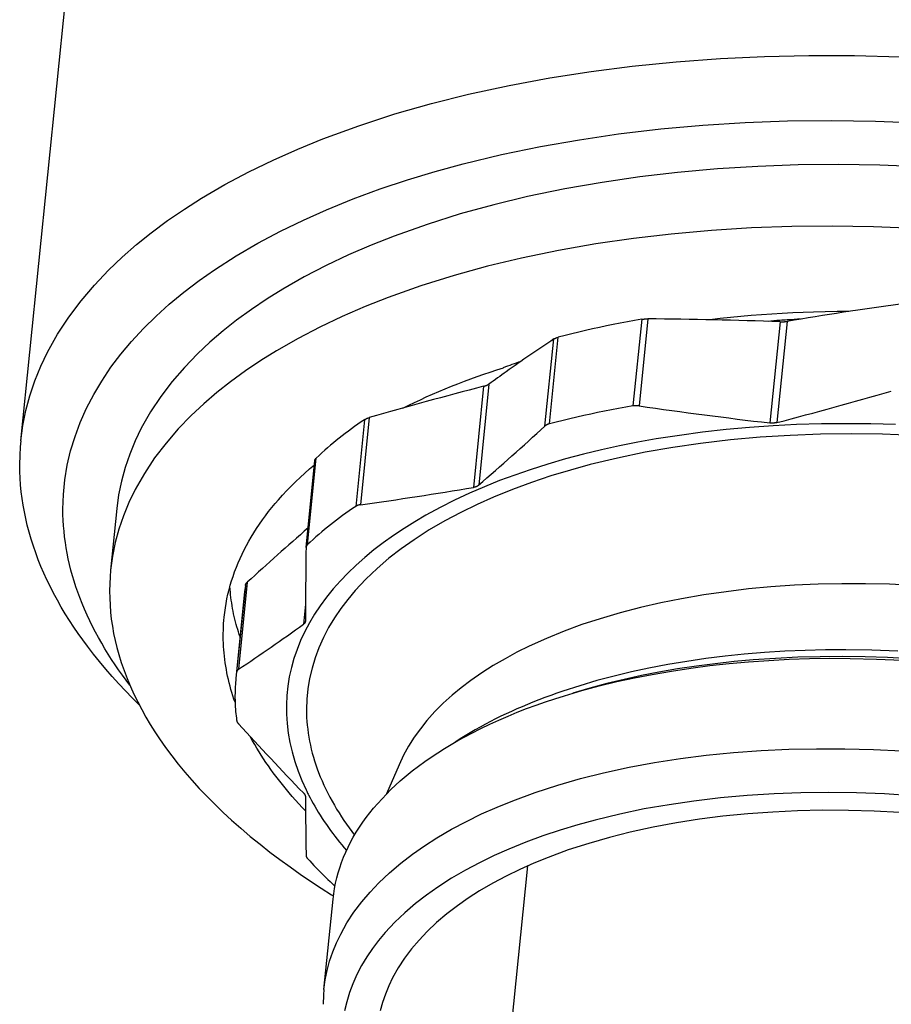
# Model space of a CAD drawing. Extents: x 0 to 1189, y 0 to 841.
# Tile 24 of 84: x 267 to 281, y 71 to 86. Entities that reach past the tile are written whole.
import ezdxf

# ---------------------------------------------------------------- set-up
doc = ezdxf.new("R2010")
doc.units = 0
doc.header["$LTSCALE"] = 65.395
doc.layers.add('mg_3b_BL7', color=7, linetype='CONTINUOUS')

# ---------------------------------------------------------------- blocks, each defined once
blk = doc.blocks.new('MG_3B_BL7', base_point=(346.87, 129.966))
at = {"layer": 'mg_3b_BL7', "color": 2, "linetype": 'CONTINUOUS'}
for p, q in [((267.476, 79.237), (272.16, 125.607)), ((276.874, 81.076), (276.741, 79.764)), ((276.969, 81.083), (276.836, 79.764)), ((278.968, 81.039), (278.813, 79.507)), ((279.075, 81.045), (278.921, 79.513)), ((279.088, 81.068), (279.074, 81.067)), ((275.477, 79.493), (275.609, 80.805)), ((275.41, 79.459), (275.543, 80.778)), ((274.481, 80.062), (274.327, 78.53)), ((274.56, 80.095), (274.406, 78.564)), ((272.678, 79.556), (272.545, 78.244)), ((272.749, 79.587), (272.616, 78.268)), ((271.793, 77.621), (271.926, 78.939)), ((271.815, 77.664), (271.948, 78.976)), ((268.928, 78.212), (268.834, 77.28)), ((271.793, 77.621), (271.793, 77.615)), ((270.903, 77.095), (270.77, 75.777)), ((270.863, 76.953), (270.74, 75.736)), ((270.875, 77.048), (270.742, 75.736)), ((270.875, 77.048), (270.863, 76.953)), ((271.784, 76.765), (271.753, 76.459)), ((271.782, 76.511), (271.782, 76.505)), ((270.742, 75.736), (270.731, 75.642)), ((273.2, 74.331), (273.012, 73.89)), ((274.572, 67.1), (275.148, 72.8)), ((272.064, 70.93), (272.202, 72.296))]:
    blk.add_line(p, q, dxfattribs=at)
for points in [[(267.476, 79.237), (267.507, 79.467), (267.552, 79.694), (267.612, 79.919), (267.688, 80.145), (267.778, 80.365), (267.881, 80.58), (268.032, 80.85), (268.203, 81.11), (268.389, 81.358), (268.59, 81.595), (268.804, 81.82), (269.011, 82.018), (269.227, 82.207), (269.45, 82.386), (269.697, 82.57), (269.951, 82.744), (270.211, 82.909), (270.564, 83.116), (270.926, 83.309), (271.295, 83.488), (271.669, 83.654), (272.049, 83.808), (272.59, 84.007), (273.138, 84.185), (273.692, 84.343), (274.25, 84.483), (274.866, 84.618), (275.485, 84.733), (276.107, 84.83), (276.732, 84.909), (277.398, 84.976), (278.066, 85.024), (278.734, 85.056), (279.403, 85.07), (280.094, 85.068), (280.785, 85.049)], [(268.112, 78.201), (268.12, 78.424), (268.141, 78.646), (268.178, 78.867), (268.229, 79.087), (268.295, 79.304), (268.374, 79.516), (268.47, 79.731), (268.579, 79.94), (268.699, 80.142), (268.839, 80.349), (268.989, 80.549), (269.15, 80.74), (269.331, 80.937), (269.522, 81.124), (269.721, 81.304), (269.944, 81.487), (270.173, 81.662), (270.409, 81.827), (270.733, 82.035), (271.065, 82.23), (271.405, 82.41), (271.752, 82.579), (272.104, 82.735), (272.508, 82.9), (272.917, 83.05), (273.331, 83.188), (273.748, 83.315), (274.169, 83.43), (274.752, 83.57), (275.34, 83.692), (275.931, 83.796), (276.525, 83.883), (277.162, 83.958), (277.801, 84.015), (278.441, 84.055), (279.082, 84.079), (279.747, 84.086), (280.412, 84.077), (281.076, 84.051)], [(281.107, 83.385), (280.479, 83.41), (279.852, 83.419), (279.242, 83.413), (278.632, 83.391), (278.024, 83.353), (277.416, 83.299), (276.845, 83.232), (276.276, 83.15), (275.709, 83.05), (275.146, 82.934), (274.634, 82.811), (274.127, 82.671), (273.625, 82.514), (273.128, 82.337), (272.78, 82.2), (272.436, 82.051), (272.098, 81.891), (271.765, 81.718), (271.441, 81.533), (271.202, 81.384), (270.969, 81.227), (270.741, 81.062), (270.537, 80.9), (270.338, 80.73), (270.148, 80.551), (269.952, 80.348), (269.767, 80.134), (269.595, 79.909), (269.439, 79.674), (269.299, 79.43), (269.205, 79.235), (269.123, 79.035), (269.053, 78.83), (268.998, 78.627), (268.956, 78.42), (268.928, 78.212)], [(281.013, 82.453), (280.385, 82.478), (279.757, 82.487), (279.148, 82.481), (278.538, 82.459), (277.93, 82.421), (277.322, 82.367), (276.751, 82.3), (276.182, 82.218), (275.615, 82.119), (275.052, 82.002), (274.54, 81.879), (274.033, 81.739), (273.53, 81.582), (273.034, 81.405), (272.686, 81.268), (272.342, 81.119), (272.003, 80.959), (271.671, 80.787), (271.346, 80.601), (271.108, 80.452), (270.874, 80.295), (270.647, 80.13), (270.442, 79.968), (270.244, 79.798), (270.054, 79.619), (269.857, 79.416), (269.673, 79.202), (269.501, 78.977), (269.345, 78.743), (269.205, 78.498), (269.111, 78.303), (269.028, 78.103), (268.959, 77.898), (268.904, 77.695), (268.862, 77.489), (268.834, 77.28)], [(280.009, 81.195), (279.831, 81.193), (279.652, 81.19), (279.474, 81.185), (279.317, 81.179), (279.16, 81.173), (279.003, 81.164), (278.846, 81.155), (278.69, 81.144), (278.533, 81.132), (278.377, 81.118), (278.22, 81.103), (278.064, 81.086), (277.908, 81.069)], [(276.874, 81.076), (276.765, 81.057), (276.657, 81.037), (276.549, 81.017), (276.444, 80.996), (276.339, 80.975), (276.234, 80.953), (276.13, 80.93), (276.025, 80.907), (275.921, 80.883), (275.817, 80.858), (275.713, 80.832), (275.609, 80.805)], [(276.874, 81.076), (276.88, 81.077), (276.885, 81.077), (276.891, 81.078), (276.897, 81.079), (276.903, 81.08), (276.909, 81.08), (276.915, 81.081), (276.921, 81.081), (276.927, 81.082), (276.933, 81.082), (276.939, 81.082), (276.945, 81.083), (276.951, 81.083), (276.957, 81.083), (276.963, 81.083), (276.969, 81.083)], [(278.968, 81.039), (278.975, 81.039), (278.982, 81.038), (278.989, 81.038), (278.996, 81.038), (279.002, 81.038), (279.007, 81.039), (279.013, 81.039), (279.019, 81.039), (279.024, 81.039), (279.03, 81.04), (279.036, 81.04), (279.041, 81.041), (279.047, 81.041), (279.053, 81.042), (279.058, 81.043), (279.064, 81.043), (279.07, 81.044), (279.075, 81.045)], [(275.543, 80.778), (275.546, 80.779), (275.548, 80.78), (275.55, 80.782), (275.552, 80.783), (275.554, 80.784), (275.557, 80.786), (275.559, 80.787), (275.562, 80.788), (275.565, 80.79), (275.568, 80.791), (275.571, 80.792), (275.574, 80.793), (275.577, 80.795), (275.58, 80.796), (275.583, 80.797), (275.585, 80.798), (275.588, 80.799), (275.591, 80.8), (275.594, 80.801), (275.597, 80.802), (275.6, 80.803), (275.603, 80.803), (275.606, 80.804), (275.609, 80.805)], [(273.259, 79.732), (273.347, 79.775), (273.435, 79.818), (273.524, 79.859), (273.613, 79.9), (273.708, 79.942), (273.804, 79.983), (273.9, 80.023), (273.996, 80.062), (274.093, 80.1), (274.19, 80.138), (274.288, 80.174), (274.385, 80.209), (274.483, 80.244), (274.582, 80.278), (274.681, 80.31), (274.78, 80.342)], [(274.481, 80.062), (274.486, 80.063), (274.491, 80.065), (274.496, 80.066), (274.5, 80.067), (274.505, 80.069), (274.508, 80.07), (274.511, 80.071), (274.514, 80.072), (274.517, 80.073), (274.519, 80.074), (274.522, 80.075), (274.525, 80.076), (274.528, 80.078), (274.531, 80.079), (274.534, 80.08), (274.536, 80.081), (274.539, 80.083), (274.542, 80.084), (274.545, 80.086), (274.547, 80.087), (274.55, 80.089), (274.553, 80.09), (274.555, 80.092), (274.558, 80.094), (274.56, 80.095)], [(276.741, 79.764), (276.633, 79.745), (276.525, 79.725), (276.416, 79.705), (276.311, 79.684), (276.206, 79.663), (276.102, 79.641), (275.997, 79.618), (275.893, 79.595), (275.788, 79.571), (275.684, 79.546), (275.581, 79.52), (275.477, 79.493)], [(276.836, 79.764), (276.831, 79.765), (276.826, 79.766), (276.821, 79.766), (276.816, 79.766), (276.812, 79.767), (276.807, 79.767), (276.803, 79.767), (276.798, 79.767), (276.794, 79.768), (276.79, 79.768), (276.785, 79.768), (276.781, 79.768), (276.776, 79.767), (276.772, 79.767), (276.768, 79.767), (276.763, 79.767), (276.759, 79.766), (276.755, 79.766), (276.75, 79.765), (276.746, 79.764), (276.741, 79.764)], [(280.717, 79.482), (280.343, 79.493), (279.969, 79.496), (279.594, 79.492), (279.22, 79.481), (278.864, 79.463), (278.507, 79.439), (278.152, 79.406), (277.797, 79.367), (277.444, 79.319), (277.091, 79.264), (276.815, 79.214), (276.54, 79.16), (276.267, 79.1), (275.994, 79.034), (275.723, 78.962), (275.454, 78.883), (275.187, 78.799), (274.953, 78.718), (274.721, 78.633), (274.492, 78.541), (274.265, 78.443), (274.041, 78.339), (273.821, 78.228), (273.604, 78.11), (273.439, 78.012), (273.276, 77.911), (273.116, 77.804), (272.96, 77.692), (272.82, 77.584), (272.684, 77.472), (272.553, 77.354), (272.425, 77.232), (272.313, 77.115), (272.205, 76.993), (272.103, 76.867), (272.007, 76.736), (271.923, 76.611), (271.846, 76.481), (271.774, 76.348), (271.71, 76.211), (271.656, 76.078), (271.61, 75.941), (271.571, 75.803), (271.539, 75.663), (271.516, 75.523), (271.502, 75.382), (271.495, 75.24), (271.496, 75.099), (271.505, 74.954), (271.523, 74.81), (271.548, 74.667), (271.581, 74.526), (271.623, 74.379), (271.673, 74.234), (271.73, 74.092), (271.793, 73.952)], [(272.678, 79.556), (272.628, 79.522), (272.578, 79.487), (272.528, 79.452), (272.479, 79.417), (272.433, 79.383), (272.387, 79.348), (272.341, 79.313), (272.296, 79.278), (272.251, 79.242), (272.206, 79.205), (272.162, 79.168), (272.118, 79.131), (272.075, 79.093), (272.032, 79.055), (271.99, 79.016), (271.948, 78.976)], [(272.678, 79.556), (272.68, 79.557), (272.683, 79.559), (272.685, 79.56), (272.688, 79.562), (272.69, 79.563), (272.693, 79.565), (272.696, 79.566), (272.699, 79.568), (272.702, 79.57), (272.705, 79.571), (272.709, 79.572), (272.712, 79.574), (272.715, 79.575), (272.719, 79.577), (272.722, 79.578), (272.725, 79.579), (272.729, 79.58), (272.732, 79.582), (272.736, 79.583), (272.739, 79.584), (272.742, 79.585), (272.746, 79.586), (272.749, 79.587)], [(275.477, 79.493), (275.474, 79.492), (275.471, 79.492), (275.468, 79.491), (275.466, 79.49), (275.463, 79.489), (275.46, 79.488), (275.457, 79.487), (275.455, 79.486), (275.453, 79.485), (275.45, 79.484), (275.448, 79.483), (275.446, 79.482), (275.444, 79.481), (275.441, 79.48), (275.439, 79.479), (275.437, 79.478), (275.435, 79.476), (275.432, 79.475), (275.43, 79.474), (275.428, 79.473), (275.426, 79.471), (275.424, 79.47), (275.422, 79.469), (275.42, 79.467), (275.418, 79.466), (275.416, 79.464), (275.414, 79.462), (275.412, 79.461), (275.41, 79.459)], [(278.921, 79.513), (278.916, 79.512), (278.912, 79.511), (278.908, 79.511), (278.904, 79.51), (278.899, 79.509), (278.895, 79.508), (278.89, 79.508), (278.886, 79.507), (278.881, 79.506), (278.876, 79.506), (278.871, 79.506), (278.866, 79.505), (278.861, 79.505), (278.857, 79.505), (278.852, 79.505), (278.847, 79.505), (278.842, 79.505), (278.837, 79.505), (278.832, 79.505), (278.827, 79.506), (278.823, 79.506), (278.818, 79.507), (278.813, 79.507)], [(280.993, 79.316), (280.522, 79.335), (280.05, 79.341), (279.579, 79.336), (279.124, 79.319), (278.67, 79.291), (278.217, 79.25), (277.766, 79.197), (277.344, 79.136), (276.925, 79.062), (276.508, 78.976), (276.095, 78.876), (275.796, 78.794), (275.5, 78.705), (275.207, 78.607), (274.917, 78.5), (274.63, 78.383), (274.381, 78.272), (274.135, 78.153), (273.894, 78.025), (273.658, 77.887), (273.428, 77.739), (273.235, 77.603), (273.048, 77.458), (272.868, 77.305), (272.697, 77.141), (272.535, 76.968), (272.425, 76.836), (272.321, 76.699), (272.224, 76.556), (272.135, 76.409), (272.055, 76.257), (271.985, 76.1), (271.929, 75.95), (271.883, 75.796), (271.846, 75.64), (271.82, 75.483), (271.805, 75.326), (271.8, 75.168)], [(269.265, 75.241), (269.16, 75.345), (269.058, 75.451), (268.957, 75.559), (268.858, 75.668), (268.761, 75.78), (268.666, 75.893), (268.574, 76.008), (268.484, 76.125), (268.413, 76.221), (268.344, 76.318), (268.277, 76.417), (268.211, 76.517), (268.148, 76.618), (268.087, 76.72), (268.028, 76.824), (267.971, 76.929), (267.917, 77.035), (267.869, 77.134), (267.824, 77.233), (267.78, 77.334), (267.739, 77.435), (267.701, 77.538), (267.665, 77.642), (267.632, 77.746), (267.601, 77.851), (267.573, 77.957), (267.549, 78.058), (267.528, 78.159), (267.51, 78.261), (267.494, 78.363), (267.481, 78.465), (267.471, 78.568), (267.464, 78.671), (267.459, 78.774), (267.458, 78.877)], [(270.553, 76.567), (270.561, 76.636), (270.571, 76.706), (270.583, 76.775), (270.596, 76.844), (270.611, 76.913), (270.628, 76.981), (270.646, 77.049), (270.666, 77.117), (270.688, 77.184), (270.712, 77.253), (270.738, 77.321), (270.765, 77.388), (270.794, 77.455), (270.825, 77.521), (270.857, 77.587), (270.891, 77.652), (270.926, 77.716), (270.963, 77.779), (271.003, 77.845), (271.045, 77.911), (271.088, 77.975), (271.133, 78.039), (271.179, 78.102), (271.226, 78.164), (271.275, 78.225), (271.324, 78.285), (271.375, 78.344), (271.438, 78.414), (271.503, 78.484), (271.569, 78.552), (271.637, 78.618), (271.706, 78.683), (271.776, 78.747), (271.847, 78.81), (271.919, 78.871)], [(271.926, 78.939), (271.926, 78.94), (271.927, 78.941), (271.927, 78.942), (271.927, 78.943), (271.927, 78.944), (271.927, 78.945), (271.928, 78.946), (271.928, 78.947), (271.928, 78.948), (271.929, 78.949), (271.929, 78.95), (271.93, 78.952), (271.93, 78.953), (271.931, 78.954), (271.931, 78.955), (271.932, 78.956), (271.933, 78.957), (271.933, 78.959), (271.934, 78.96), (271.935, 78.961), (271.935, 78.962), (271.936, 78.963), (271.937, 78.964), (271.937, 78.965), (271.938, 78.966), (271.939, 78.967), (271.94, 78.968), (271.941, 78.969), (271.942, 78.97), (271.942, 78.971), (271.943, 78.972), (271.944, 78.973), (271.945, 78.974), (271.946, 78.975), (271.947, 78.975), (271.948, 78.976)], [(274.406, 78.564), (274.404, 78.562), (274.402, 78.561), (274.4, 78.559), (274.398, 78.558), (274.396, 78.556), (274.394, 78.555), (274.392, 78.554), (274.39, 78.552), (274.387, 78.551), (274.385, 78.55), (274.382, 78.548), (274.38, 78.547), (274.377, 78.546), (274.374, 78.544), (274.372, 78.543), (274.369, 78.542), (274.366, 78.541), (274.364, 78.54), (274.361, 78.539), (274.358, 78.538), (274.355, 78.537), (274.352, 78.536), (274.35, 78.535), (274.347, 78.535), (274.344, 78.534), (274.341, 78.533), (274.338, 78.533), (274.335, 78.532), (274.332, 78.531), (274.33, 78.531), (274.327, 78.53)], [(272.616, 78.268), (272.613, 78.268), (272.609, 78.267), (272.606, 78.267), (272.602, 78.266), (272.599, 78.265), (272.596, 78.265), (272.593, 78.264), (272.591, 78.263), (272.588, 78.263), (272.586, 78.262), (272.583, 78.261), (272.581, 78.26), (272.578, 78.26), (272.576, 78.259), (272.573, 78.258), (272.571, 78.257), (272.568, 78.256), (272.566, 78.255), (272.563, 78.254), (272.561, 78.253), (272.559, 78.252), (272.556, 78.25), (272.554, 78.249), (272.552, 78.248), (272.55, 78.247), (272.547, 78.245), (272.545, 78.244)], [(269.126, 75.536), (269.068, 75.612), (269.012, 75.689), (268.956, 75.768), (268.902, 75.847), (268.849, 75.927), (268.798, 76.008), (268.747, 76.089), (268.699, 76.172), (268.651, 76.256), (268.606, 76.34), (268.562, 76.425), (268.519, 76.511), (268.479, 76.598), (268.44, 76.685), (268.403, 76.774), (268.368, 76.863), (268.338, 76.945), (268.309, 77.027), (268.282, 77.11), (268.257, 77.194), (268.234, 77.278), (268.213, 77.363), (268.194, 77.448), (268.176, 77.534), (268.162, 77.616), (268.149, 77.699), (268.138, 77.783), (268.129, 77.866), (268.121, 77.95), (268.116, 78.034), (268.113, 78.117), (268.112, 78.201)], [(272.545, 78.244), (272.495, 78.21), (272.445, 78.175), (272.396, 78.14), (272.347, 78.105), (272.3, 78.071), (272.254, 78.036), (272.209, 78.001), (272.163, 77.966), (272.118, 77.93), (272.074, 77.893), (272.03, 77.856), (271.986, 77.819), (271.943, 77.781), (271.9, 77.743), (271.857, 77.704), (271.815, 77.664)], [(271.815, 77.664), (271.814, 77.663), (271.813, 77.662), (271.812, 77.661), (271.811, 77.66), (271.81, 77.659), (271.809, 77.658), (271.808, 77.657), (271.807, 77.656), (271.807, 77.655), (271.806, 77.654), (271.805, 77.652), (271.804, 77.651), (271.803, 77.65), (271.802, 77.649), (271.802, 77.647), (271.801, 77.646), (271.8, 77.645), (271.799, 77.643), (271.799, 77.642), (271.798, 77.64), (271.798, 77.639), (271.797, 77.638), (271.797, 77.636), (271.796, 77.635), (271.796, 77.633), (271.795, 77.632), (271.795, 77.63), (271.794, 77.629), (271.794, 77.627), (271.794, 77.626), (271.794, 77.624), (271.793, 77.623), (271.793, 77.621)], [(268.834, 77.28), (268.825, 77.175), (268.82, 77.069), (268.818, 76.963), (268.82, 76.856), (268.825, 76.75), (268.833, 76.644), (268.845, 76.536), (268.861, 76.428), (268.88, 76.321), (268.903, 76.214), (268.928, 76.108), (268.957, 76.002), (268.995, 75.879), (269.038, 75.757), (269.084, 75.636), (269.134, 75.516), (269.187, 75.398), (269.245, 75.282), (269.305, 75.167), (269.368, 75.053), (269.434, 74.942), (269.504, 74.832), (269.575, 74.724), (269.666, 74.594), (269.761, 74.467), (269.858, 74.342), (269.959, 74.22), (270.063, 74.1), (270.177, 73.974), (270.295, 73.85), (270.415, 73.729), (270.538, 73.611), (270.663, 73.495), (270.805, 73.369), (270.949, 73.246), (271.096, 73.127), (271.245, 73.01), (271.396, 72.895), (271.55, 72.784), (271.705, 72.675), (271.862, 72.568), (272.02, 72.465), (272.18, 72.363)], [(270.875, 77.048), (270.875, 77.049), (270.875, 77.05), (270.875, 77.052), (270.876, 77.053), (270.876, 77.055), (270.876, 77.056), (270.877, 77.057), (270.877, 77.059), (270.878, 77.06), (270.878, 77.061), (270.879, 77.063), (270.88, 77.065), (270.88, 77.066), (270.881, 77.068), (270.882, 77.069), (270.883, 77.071), (270.884, 77.072), (270.885, 77.074), (270.885, 77.075), (270.886, 77.076), (270.887, 77.078), (270.888, 77.079), (270.889, 77.081), (270.89, 77.082), (270.892, 77.083), (270.893, 77.085), (270.894, 77.086), (270.895, 77.087), (270.896, 77.088), (270.897, 77.09), (270.898, 77.091), (270.9, 77.092), (270.901, 77.093), (270.902, 77.094), (270.903, 77.095)], [(270.794, 76.266), (270.781, 76.303), (270.769, 76.342), (270.758, 76.38), (270.747, 76.418), (270.736, 76.457), (270.726, 76.497), (270.716, 76.537), (270.706, 76.577), (270.697, 76.618), (270.689, 76.659), (270.681, 76.699), (270.674, 76.74), (270.668, 76.781), (270.661, 76.822), (270.656, 76.864), (270.651, 76.905), (270.647, 76.946), (270.643, 76.987), (270.64, 77.029)], [(280.992, 77.048), (280.626, 77.064), (280.26, 77.073), (279.902, 77.073), (279.544, 77.065), (279.187, 77.049), (278.83, 77.024), (278.49, 76.993), (278.151, 76.952), (277.813, 76.904), (277.477, 76.846), (277.166, 76.784), (276.856, 76.713), (276.549, 76.633), (276.244, 76.543), (275.97, 76.453), (275.699, 76.354), (275.432, 76.245), (275.17, 76.126), (274.986, 76.035), (274.805, 75.937), (274.628, 75.834), (274.455, 75.724), (274.287, 75.607), (274.143, 75.498), (274.005, 75.384), (273.871, 75.263), (273.744, 75.136), (273.623, 75.002), (273.523, 74.878), (273.43, 74.748), (273.345, 74.614), (273.268, 74.475), (273.2, 74.331)], [(270.719, 75.278), (270.702, 75.326), (270.686, 75.375), (270.671, 75.424), (270.656, 75.473), (270.643, 75.523), (270.63, 75.572), (270.618, 75.622), (270.606, 75.672), (270.596, 75.723), (270.586, 75.773), (270.578, 75.824), (270.57, 75.874), (270.563, 75.925), (270.557, 75.974), (270.552, 76.024), (270.548, 76.073), (270.544, 76.122), (270.542, 76.172), (270.54, 76.221), (270.539, 76.271), (270.54, 76.32), (270.541, 76.369), (270.542, 76.419), (270.545, 76.468), (270.549, 76.517), (270.553, 76.567)], [(271.775, 76.482), (271.774, 76.481), (271.774, 76.48), (271.773, 76.479), (271.772, 76.478), (271.772, 76.477), (271.771, 76.477), (271.77, 76.476), (271.77, 76.475), (271.769, 76.474), (271.768, 76.473), (271.767, 76.472), (271.766, 76.471), (271.766, 76.47), (271.765, 76.469), (271.764, 76.468), (271.763, 76.468), (271.762, 76.467), (271.762, 76.466), (271.761, 76.465), (271.76, 76.464), (271.759, 76.464), (271.758, 76.463), (271.757, 76.462), (271.756, 76.461), (271.755, 76.461), (271.754, 76.46), (271.753, 76.459)], [(271.782, 76.505), (271.782, 76.504), (271.782, 76.503), (271.781, 76.502), (271.781, 76.501), (271.781, 76.5), (271.781, 76.499), (271.781, 76.498), (271.78, 76.497), (271.78, 76.496), (271.78, 76.495), (271.78, 76.494), (271.779, 76.493), (271.779, 76.493), (271.779, 76.492), (271.778, 76.491), (271.778, 76.49), (271.778, 76.489), (271.777, 76.488), (271.777, 76.487), (271.777, 76.486), (271.776, 76.485), (271.776, 76.484), (271.775, 76.483), (271.775, 76.482)], [(280.752, 76.05), (280.357, 76.065), (279.963, 76.071), (279.655, 76.07), (279.348, 76.062), (279.041, 76.049), (278.734, 76.03), (278.427, 76.005), (278.137, 75.975), (277.847, 75.939), (277.559, 75.897), (277.271, 75.849), (276.984, 75.794), (276.72, 75.737), (276.457, 75.674), (276.196, 75.605), (275.937, 75.529), (275.681, 75.446)], [(275.704, 75.377), (275.967, 75.455), (276.232, 75.525), (276.498, 75.59), (276.766, 75.648), (277.035, 75.7), (277.325, 75.75), (277.616, 75.794), (277.907, 75.832), (278.2, 75.864), (278.492, 75.89), (278.8, 75.912), (279.108, 75.928), (279.416, 75.938), (279.724, 75.943), (280.032, 75.941), (280.427, 75.932), (280.821, 75.914)], [(280.933, 75.937), (280.594, 75.955), (280.255, 75.966), (279.916, 75.97), (279.577, 75.968), (279.238, 75.959), (278.899, 75.942), (278.561, 75.919), (278.274, 75.893), (277.988, 75.862), (277.702, 75.825), (277.418, 75.782), (277.134, 75.733), (276.87, 75.681), (276.608, 75.624), (276.348, 75.561), (276.089, 75.492), (275.831, 75.416)], [(270.77, 75.777), (270.769, 75.776), (270.768, 75.775), (270.767, 75.775), (270.766, 75.774), (270.765, 75.773), (270.763, 75.772), (270.762, 75.771), (270.761, 75.77), (270.76, 75.769), (270.759, 75.768), (270.758, 75.767), (270.757, 75.766), (270.757, 75.765), (270.756, 75.764), (270.755, 75.763), (270.754, 75.762), (270.753, 75.761), (270.752, 75.76), (270.752, 75.759), (270.751, 75.758), (270.75, 75.757), (270.749, 75.756), (270.749, 75.754), (270.748, 75.753), (270.747, 75.752), (270.747, 75.751), (270.746, 75.75), (270.746, 75.748), (270.745, 75.747), (270.745, 75.746), (270.744, 75.745), (270.744, 75.743), (270.744, 75.742), (270.743, 75.741), (270.743, 75.74), (270.743, 75.738), (270.742, 75.737), (270.742, 75.736)], [(270.731, 75.642), (270.728, 75.61), (270.725, 75.578), (270.723, 75.546), (270.721, 75.515), (270.72, 75.483), (270.718, 75.449), (270.718, 75.414), (270.717, 75.38), (270.717, 75.345), (270.718, 75.311), (270.719, 75.277), (270.72, 75.242), (270.722, 75.208), (270.725, 75.174), (270.727, 75.139), (270.73, 75.105), (270.734, 75.071), (270.738, 75.037), (270.742, 75.003)], [(275.681, 75.446), (275.589, 75.415), (275.498, 75.382), (275.408, 75.349), (275.317, 75.314), (275.227, 75.279), (275.146, 75.246), (275.064, 75.211), (274.983, 75.176), (274.903, 75.14), (274.822, 75.103), (274.743, 75.065), (274.663, 75.026), (274.585, 74.986), (274.507, 74.945), (274.429, 74.903), (274.352, 74.859), (274.276, 74.815), (274.2, 74.769), (274.126, 74.723), (274.051, 74.675)], [(272.202, 72.296), (272.212, 72.377), (272.224, 72.458), (272.24, 72.537), (272.258, 72.617), (272.279, 72.696), (272.303, 72.773), (272.331, 72.853), (272.361, 72.932), (272.394, 73.009), (272.43, 73.085), (272.468, 73.16), (272.508, 73.234), (272.554, 73.311), (272.602, 73.387), (272.652, 73.461), (272.704, 73.533), (272.759, 73.604), (272.815, 73.673), (272.878, 73.747), (272.943, 73.818), (273.009, 73.887), (273.078, 73.955), (273.148, 74.021), (273.219, 74.086), (273.309, 74.163), (273.401, 74.238), (273.495, 74.31), (273.591, 74.38), (273.689, 74.448), (273.788, 74.514), (273.888, 74.577), (273.99, 74.639), (274.093, 74.698), (274.197, 74.756), (274.302, 74.812), (274.437, 74.88), (274.574, 74.946), (274.711, 75.008), (274.851, 75.069), (274.991, 75.126), (275.132, 75.181), (275.274, 75.234), (275.417, 75.284), (275.56, 75.332), (275.704, 75.377)], [(271.8, 75.168), (271.8, 75.108), (271.802, 75.048), (271.806, 74.988), (271.811, 74.929), (271.818, 74.869), (271.826, 74.81), (271.835, 74.75), (271.846, 74.691), (271.858, 74.63), (271.872, 74.57), (271.887, 74.509), (271.904, 74.449), (271.922, 74.389), (271.941, 74.33), (271.961, 74.271), (271.983, 74.213), (272.008, 74.149), (272.035, 74.086), (272.063, 74.024), (272.092, 73.962), (272.122, 73.9), (272.154, 73.84), (272.187, 73.779), (272.221, 73.72), (272.256, 73.661), (272.292, 73.602), (272.329, 73.545), (272.367, 73.488), (272.406, 73.431), (272.445, 73.376), (272.486, 73.32), (272.527, 73.266)], [(270.742, 75.003), (270.742, 75.001), (270.743, 75), (270.743, 74.998), (270.743, 74.996), (270.744, 74.995), (270.744, 74.993), (270.745, 74.992), (270.745, 74.99), (270.746, 74.988), (270.746, 74.987), (270.747, 74.985), (270.748, 74.983), (270.749, 74.982), (270.75, 74.98), (270.75, 74.978), (270.751, 74.976), (270.752, 74.975), (270.753, 74.973), (270.754, 74.972), (270.755, 74.97), (270.756, 74.968), (270.757, 74.967), (270.758, 74.965), (270.759, 74.964), (270.76, 74.962), (270.762, 74.961), (270.763, 74.959), (270.764, 74.958), (270.765, 74.956), (270.766, 74.955), (270.768, 74.954), (270.769, 74.952), (270.77, 74.951)], [(271.784, 73.633), (271.733, 73.686), (271.683, 73.741), (271.633, 73.795), (271.584, 73.851), (271.536, 73.907), (271.495, 73.956), (271.454, 74.006), (271.414, 74.056), (271.374, 74.107), (271.335, 74.158), (271.297, 74.209), (271.259, 74.261), (271.222, 74.314), (271.186, 74.367), (271.15, 74.421), (271.115, 74.475), (271.081, 74.529), (271.048, 74.584), (271.015, 74.639), (270.984, 74.695), (270.953, 74.751)], [(272.064, 70.93), (272.083, 71.073), (272.112, 71.216), (272.149, 71.356), (272.197, 71.497), (272.253, 71.635), (272.317, 71.769), (272.412, 71.938), (272.518, 72.1), (272.635, 72.255), (272.761, 72.403), (272.894, 72.544), (273.056, 72.697), (273.226, 72.842), (273.403, 72.977), (273.586, 73.105), (273.773, 73.225), (273.995, 73.354), (274.221, 73.474), (274.451, 73.586), (274.685, 73.69), (274.922, 73.787), (275.26, 73.911), (275.603, 74.022), (275.949, 74.121), (276.298, 74.209), (276.683, 74.293), (277.07, 74.365), (277.459, 74.425), (277.849, 74.475), (278.266, 74.516), (278.683, 74.547), (279.101, 74.566), (279.519, 74.575), (279.951, 74.574), (280.382, 74.562), (280.813, 74.54)], [(271.753, 73.905), (271.755, 73.903), (271.757, 73.901), (271.758, 73.9), (271.76, 73.898), (271.761, 73.896), (271.763, 73.894), (271.764, 73.892), (271.766, 73.89), (271.767, 73.889), (271.767, 73.888), (271.768, 73.887), (271.769, 73.885), (271.77, 73.884), (271.771, 73.883), (271.772, 73.881), (271.772, 73.88), (271.773, 73.879), (271.774, 73.877), (271.775, 73.876), (271.775, 73.875), (271.776, 73.873), (271.777, 73.872), (271.777, 73.871), (271.778, 73.869), (271.778, 73.868), (271.779, 73.866), (271.779, 73.865), (271.78, 73.863), (271.78, 73.862), (271.781, 73.86), (271.781, 73.859), (271.781, 73.858), (271.782, 73.856), (271.782, 73.855), (271.782, 73.853), (271.782, 73.852), (271.782, 73.85), (271.782, 73.849)], [(271.832, 73.874), (271.854, 73.831), (271.877, 73.788), (271.901, 73.745), (271.925, 73.703), (271.95, 73.661), (271.978, 73.614), (272.008, 73.567), (272.038, 73.52), (272.068, 73.474), (272.1, 73.428), (272.132, 73.382), (272.164, 73.337), (272.197, 73.292), (272.23, 73.248), (272.264, 73.204), (272.299, 73.161), (272.334, 73.117), (272.369, 73.075), (272.405, 73.032)], [(280.968, 73.862), (280.548, 73.889), (280.127, 73.905), (279.705, 73.911), (279.284, 73.906), (278.878, 73.892), (278.472, 73.866), (278.068, 73.83), (277.664, 73.782), (277.288, 73.727), (276.913, 73.662), (276.541, 73.584), (276.171, 73.495), (275.905, 73.422), (275.64, 73.342), (275.378, 73.255), (275.119, 73.159), (274.863, 73.055), (274.64, 72.956), (274.42, 72.849), (274.205, 72.735), (273.994, 72.612), (273.789, 72.48), (273.616, 72.358), (273.449, 72.229), (273.289, 72.092), (273.136, 71.946), (272.991, 71.791), (272.892, 71.673), (272.799, 71.55), (272.713, 71.423), (272.634, 71.291), (272.562, 71.155), (272.5, 71.015), (272.45, 70.881), (272.408, 70.744), (272.375, 70.604)], [(280.783, 73.609), (280.393, 73.63), (280.003, 73.641), (279.613, 73.642), (279.235, 73.634), (278.857, 73.616), (278.48, 73.588), (278.103, 73.551), (277.75, 73.506), (277.399, 73.451), (277.049, 73.386), (276.701, 73.31), (276.385, 73.231), (276.072, 73.141), (275.763, 73.041), (275.457, 72.929), (275.243, 72.841), (275.031, 72.748), (274.823, 72.646), (274.619, 72.538), (274.419, 72.421), (274.249, 72.312), (274.084, 72.197), (273.924, 72.074), (273.77, 71.944), (273.624, 71.805), (273.503, 71.678), (273.39, 71.544), (273.284, 71.404), (273.188, 71.258), (273.102, 71.105), (273.044, 70.984), (272.994, 70.859), (272.951, 70.731), (272.917, 70.604)], [(271.793, 72.957), (271.793, 72.956), (271.793, 72.955), (271.793, 72.954), (271.793, 72.953), (271.793, 72.951), (271.794, 72.95), (271.794, 72.949), (271.794, 72.948), (271.794, 72.947), (271.795, 72.945), (271.795, 72.944), (271.796, 72.942), (271.796, 72.941), (271.797, 72.94), (271.797, 72.938), (271.798, 72.937), (271.798, 72.936), (271.799, 72.934), (271.8, 72.933), (271.8, 72.932), (271.801, 72.93), (271.802, 72.929), (271.803, 72.928), (271.803, 72.927), (271.804, 72.925), (271.805, 72.924), (271.806, 72.923), (271.807, 72.922), (271.808, 72.921), (271.809, 72.919), (271.809, 72.918), (271.81, 72.917), (271.811, 72.916), (271.812, 72.915), (271.813, 72.914), (271.814, 72.913), (271.815, 72.912)], [(271.815, 72.912), (271.848, 72.876), (271.88, 72.841), (271.913, 72.806), (271.948, 72.77), (271.982, 72.735), (272.017, 72.7), (272.052, 72.665), (272.087, 72.63), (272.123, 72.596), (272.159, 72.562), (272.195, 72.528), (272.231, 72.494)]]:
    blk.add_lwpolyline(points, dxfattribs=at)
for centre, radius, start, end in [((289.198, 20.637), 61.25, 97.8938, 99.51282), ((276.244, 2.857), 78.229, 88.0046, 89.4688), ((280.173, 64.467), 16.636, 94.1598, 94.7811), ((280.188, 64.265), 16.839, 93.7932, 94.1603), ((280.202, 64.041), 17.063, 93.1013, 93.7437), ((296.498, 49.52), 37.632, 123.8371, 125.1696), ((278.504, 70.366), 10.649, 108.9717, 110.473), ((295.196, 51.384), 35.357, 125.1845, 125.7055), ((291.106, 16.032), 66.153, 104.55484, 106.11062), ((261.603, 146.069), 68.772, 284.58446, 286.081), ((287.833, 156.587), 77.606, 261.85329, 263.3253), ((239.312, 118.957), 53.508, 310.984, 312.425), ((271.046, 78.877), 3.589, 174.2387, 180.0037), ((264.478, 137.15), 59.441, 277.86916, 279.53746), ((305.818, 38.928), 51.728, 131.0857, 132.4516), ((541.145, 74.438), 269.371, 179.32412, 179.55901), ((250.521, 106.009), 36.387, 303.8141, 305.6986), ((310.945, 111.731), 54.469, 222.474, 223.984), ((274.961, 75.476), 3.516, 205.6827, 206.0804), ((409.106, 75.061), 137.329, 180.50602, 180.87786), ((275.012, 75.501), 3.573, 206.0821, 207.0933), ((279.009, 83.313), 12.904, 238.0473, 238.1955), ((274.296, 70.705), 2.243, 174.2388, 180.0036)]:
    blk.add_arc(centre, radius, start, end, dxfattribs=at)

msp = doc.modelspace()

# ---------------------------------------------------------------- block references
at = {"layer": 'mg_3b_BL7'}
msp.add_blockref('MG_3B_BL7', (346.87, 129.966), dxfattribs=at)

doc.saveas('drawing.dxf')
